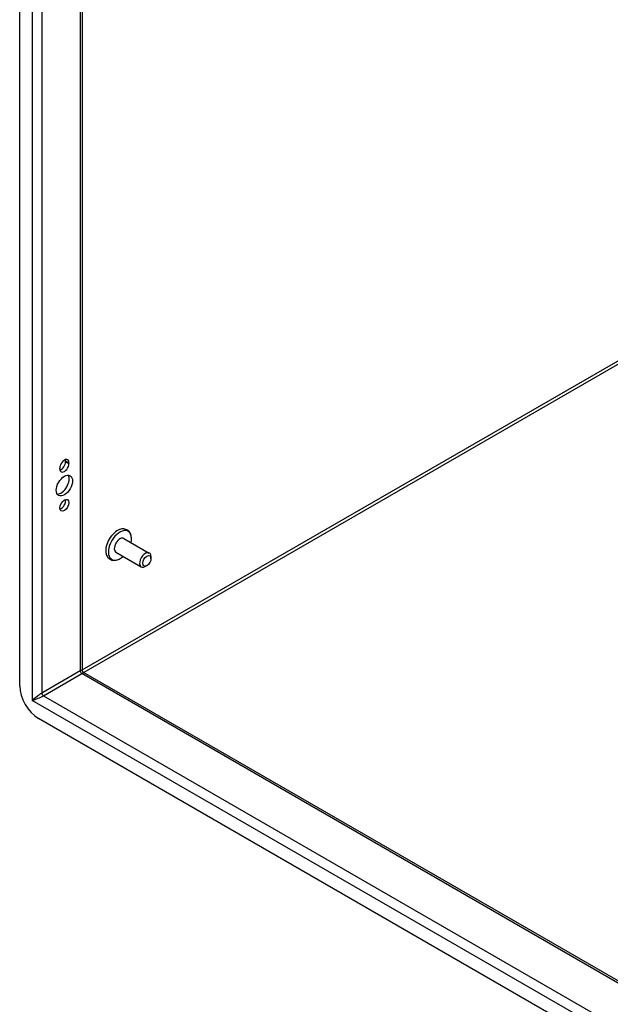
# Model space of a CAD drawing. Header units: inches. Extents: x 17 to 237, y 17 to 149.
# Tile 70 of 118: x 203 to 211, y 80 to 95. Entities that reach past the tile are written whole.
import ezdxf

# ---------------------------------------------------------------- set-up
doc = ezdxf.new("R2010")
doc.units = ezdxf.units.IN
doc.header["$MEASUREMENT"] = 0
doc.layers.add('Visible Edges(ANSI)', color=7, linetype='Continuous', lineweight=25)
doc.layers.add('Visible Tangent Edges(ANSI)', color=7, linetype='Continuous', lineweight=25)

msp = doc.modelspace()

# ---------------------------------------------------------------- linework, layer by layer
at = {"layer": 'Visible Edges(ANSI)'}
for p, q in [((202.666, 84.913), (202.666, 112.842)), ((203.572, 112.392), (203.572, 85.139)), ((203.331, 88.162), (203.331, 88.172)), ((203.379, 88.145), (203.379, 88.134)), ((203.247, 88.058), (203.247, 88.068)), ((204.175, 87.05), (204.542, 86.838)), ((204.059, 86.849), (204.426, 86.637)), ((204.566, 86.759), (204.566, 86.785)), ((204.506, 86.655), (204.484, 86.642)), ((203.587, 85.113), (227.189, 71.486)), ((227.126, 70.477), (202.939, 84.441))]:
    msp.add_line(p, q, dxfattribs=at)
at = {"layer": 'Visible Edges(ANSI)', "flags": 128}
for points in [[(204.283, 87.058), (204.281, 87.074), (204.278, 87.09), (204.274, 87.105), (204.269, 87.119), (204.261, 87.133), (204.253, 87.145), (204.242, 87.157), (204.231, 87.167), (204.218, 87.175), (204.204, 87.181), (204.189, 87.186), (204.174, 87.188), (204.159, 87.188), (204.143, 87.187), (204.128, 87.184), (204.113, 87.179)], [(203.916, 86.837), (203.919, 86.822), (203.924, 86.807), (203.931, 86.793), (203.939, 86.78), (203.948, 86.768), (203.959, 86.758), (203.972, 86.749), (203.985, 86.742), (204, 86.737), (204.015, 86.733), (204.03, 86.732), (204.045, 86.733), (204.061, 86.735), (204.076, 86.739), (204.091, 86.744), (204.106, 86.751)]]:
    msp.add_lwpolyline(points, dxfattribs=at)
at = {"layer": 'Visible Edges(ANSI)'}
msp.add_arc((203.603, 85.139), 0.031, 180, 240, dxfattribs=at)
for centre, major_axis, start_param, end_param in [((203.313, 88.107), (0.0468, 0.081), 5.497787, 8.63938), ((203.313, 88.096), (-0.0468, -0.081), 5.497787, 8.63938), ((203.265, 88.124), (0.0467, 0.081), 3.681737, 5.497787), ((203.265, 88.134), (0.0467, 0.081), 5.497787, 5.743041), ((203.265, 87.843), (-0.083, -0.143), 0.295704, 2.845888), ((203.265, 87.557), (0.0467, 0.081), 3.681737, 5.743041), ((204.08, 86.97), (-0.119, -0.206), 3.731807, 5.692971), ((204.117, 86.949), (0.118, 0.204), 5.228097, 10.479866), ((204.117, 86.949), (-0.058, -0.101), 3.141593, 6.283185), ((204.484, 86.737), (0.058, 0.101), 5.497787, 10.210176), ((202.939, 84.756), (-0.193, 0.334), 0.785398, 2.356194)]:
    msp.add_ellipse(centre, major_axis=major_axis, ratio=0.57735, start_param=start_param, end_param=end_param, dxfattribs=at)
for centre, major_axis in [((203.313, 87.815), (-0.083, -0.143)), ((203.313, 87.53), (-0.0467, -0.081)), ((204.506, 86.724), (-0.0423, -0.0733))]:
    msp.add_ellipse(centre, major_axis=major_axis, ratio=0.57735, dxfattribs=at)
at = {"layer": 'Visible Tangent Edges(ANSI)'}
for p, q in [((202.847, 112.844), (202.847, 84.703)), ((202.987, 112.73), (202.987, 84.809)), ((203.543, 112.409), (203.543, 85.13)), ((203.572, 85.147), (211.416, 89.676)), ((211.438, 89.638), (203.594, 85.109)), ((203.331, 88.172), (203.379, 88.145)), ((203.331, 88.162), (203.379, 88.134)), ((203.543, 85.13), (202.987, 84.809)), ((203.009, 84.771), (203.565, 85.092)), ((227.189, 71.453), (203.565, 85.092)), ((227.218, 70.632), (202.847, 84.703)), ((203.009, 84.771), (227.189, 70.811))]:
    msp.add_line(p, q, dxfattribs=at)
for centre, major_axis, ratio, start_param, end_param in [((203.473, 85.064), (-0.0986, -0.0763), 0.113927, 3.053631, 3.83903), ((203.565, 85.117), (-0.0155, 0.0268), 0.57735, 0.785398, 2.356194), ((203.473, 85.064), (0.115, 0.047), 0.113927, 5.585748, 6.371147), ((202.917, 84.743), (-0.0986, -0.0763), 0.113927, 3.83903, 5.409826), ((202.917, 84.743), (0.115, 0.047), 0.113927, 4.014952, 5.585748), ((203.009, 84.796), (-0.0155, 0.0268), 0.57735, 0.785398, 2.356194)]:
    msp.add_ellipse(centre, major_axis=major_axis, ratio=ratio, start_param=start_param, end_param=end_param, dxfattribs=at)

doc.saveas('drawing.dxf')
